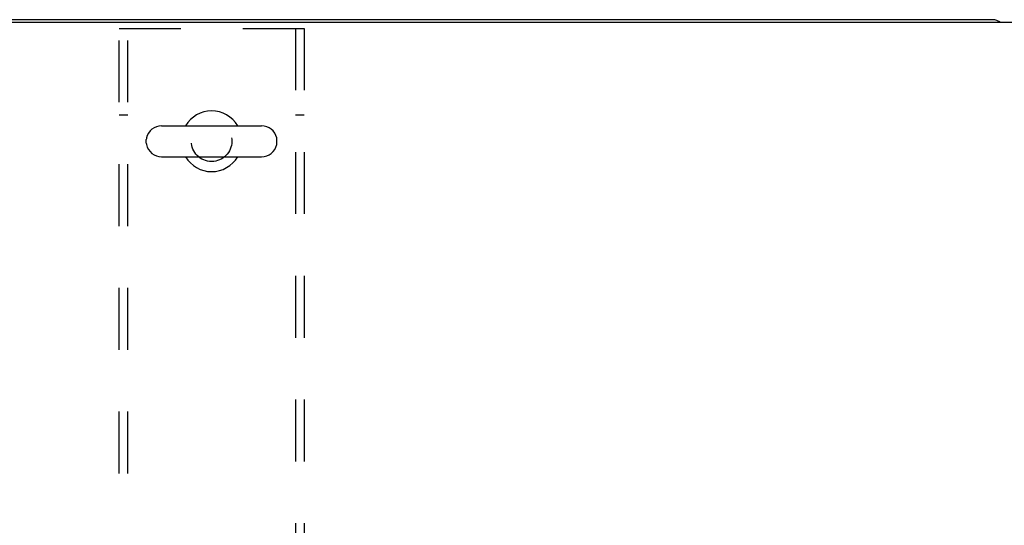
# Model space of a CAD drawing. Header units: inches. Extents: x 0 to 243, y 0 to 157.
# Tile 54 of 69: x 87 to 108, y 120 to 131. Entities that reach past the tile are written whole.
import ezdxf

# ---------------------------------------------------------------- set-up
doc = ezdxf.new("R2010")
doc.units = ezdxf.units.IN
doc.header["$LTSCALE"] = 13.357143
doc.header["$MEASUREMENT"] = 0
doc.linetypes.add('HIDDEN', pattern=[0.2, 0.1, -0.1])
doc.layers.get('0').update_dxf_attribs({"linetype": 'CONTINUOUS'})
doc.layers.add('DEFAULT_2', color=8, linetype='HIDDEN')

msp = doc.modelspace()

# ---------------------------------------------------------------- linework, layer by layer
at = {"color": 7, "linetype": 'Continuous'}
for p, q in [((166.922, 131.1042), (49.2345, 131.1042)), ((107.8595, 131.1667), (61.3595, 131.1667)), ((89.9045, 128.8759), (92.0645, 128.8759)), ((89.5745, 128.5036), (89.5745, 128.5799)), ((92.3945, 128.5036), (92.3945, 128.5799)), ((89.9045, 128.2076), (92.0645, 128.2076))]:
    msp.add_line(p, q, dxfattribs=at)
for centre, radius, start, end in [((107.8595, 130.9167), 0.25, 48.59596, 90), ((90.9845, 128.5417), 0.655, 30.67404, 149.32596), ((89.9045, 128.5417), 0.3342, 90, 167.57162), ((92.0645, 128.5417), 0.3342, 12.42838, 90), ((89.7314, 128.5799), 0.157, 167.57162, 180), ((89.7314, 128.5036), 0.157, 180, 192.42838), ((92.2375, 128.5799), 0.157, 0, 12.42838), ((92.2375, 128.5036), 0.157, 347.57162, 360), ((89.9045, 128.5417), 0.3342, 192.42838, 270), ((92.0645, 128.5417), 0.3342, 270, 347.57162), ((90.9845, 128.5417), 0.655, 210.67605, 329.32395)]:
    msp.add_arc(centre, radius, start, end, dxfattribs=at)
at = {"layer": 'DEFAULT_2', "color": 8, "linetype": 'HIDDEN'}
for p, q in [((88.9845, 113.3542), (88.9845, 130.9792)), ((88.9845, 130.9792), (92.9845, 130.9792)), ((89.1715, 113.3542), (89.1715, 130.9792)), ((92.7975, 130.9792), (92.7975, 113.3542)), ((92.9845, 130.9792), (92.9845, 113.3542)), ((89.1715, 129.1042), (88.9845, 129.1042)), ((92.9845, 129.1042), (92.7975, 129.1042))]:
    msp.add_line(p, q, dxfattribs=at)
msp.add_circle((90.9845, 128.5417), 0.4375, dxfattribs=at)

doc.saveas('drawing.dxf')
